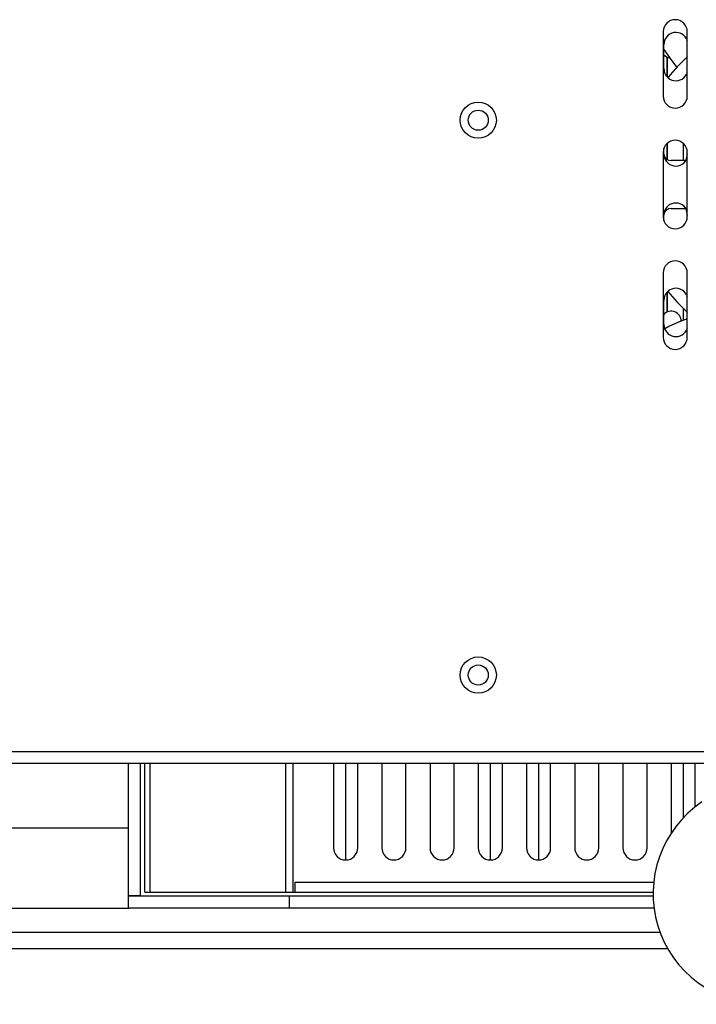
# Model space of a CAD drawing. Header units: millimetres. Extents: x 31915 to 33453, y -19763 to -18675.
# Tile 27 of 31: x 33175 to 33259, y -19090 to -18967. Entities that reach past the tile are written whole.
import ezdxf

# ---------------------------------------------------------------- set-up
doc = ezdxf.new("R2010")
doc.units = ezdxf.units.MM
for name, color, linetype in [('FS-80X80-01_028SOLIDLINE', 7, 'Continuous'), ('KGDY-15V13O3A-01SOLIDLINE', 7, 'Continuous'), ('LA3137-02_028SOLIDLINE', 7, 'Continuous'), ('LA3137-03_028SOLIDLINE', 7, 'Continuous'), ('LA3137-04_028SOLIDLINE', 7, 'Continuous'), ('LA3137-05_028SOLIDLINE', 7, 'Continuous'), ('LA3137-06_028SOLIDLINE', 7, 'Continuous'), ('LA3137-09_028SOLIDLINE', 7, 'Continuous'), ('SAFETY-RING-M6_028SOLIDLINE', 7, 'Continuous')]:
    doc.layers.add(name, color=color, linetype=linetype)

msp = doc.modelspace()

# ---------------------------------------------------------------- linework, layer by layer
at = {"layer": 'FS-80X80-01_028SOLIDLINE', "color": 7}
for points in [[(33255.37, -18971.06), (33256.35, -18972.45), (33257.03, -18973.31)], [(33258.28, -19004.53), (33257.17, -19004.97), (33256, -19005.48), (33255.47, -19005.77)]]:
    msp.add_lwpolyline(points, dxfattribs=at)
for start, end in [(165.2154, 168.4362), (191.5658, 194.7832)]:
    msp.add_arc((33272.78, -18987.84), 15, start, end, dxfattribs=at)
at = {"layer": 'KGDY-15V13O3A-01SOLIDLINE', "color": 7}
for centre in [(33232.28, -18979.84), (33232.28, -19048.84)]:
    msp.add_circle(centre, 1.25, dxfattribs=at)
at = {"layer": 'LA3137-02_028SOLIDLINE', "color": 7}
for p, q in [((33255.28, -18968.84), (33255.28, -18976.84)), ((33258.28, -18976.84), (33258.28, -18968.84)), ((33255.28, -18983.84), (33255.28, -18991.84)), ((33258.28, -18991.84), (33258.28, -18983.84)), ((33255.28, -18998.84), (33255.28, -19006.84)), ((33258.28, -19006.84), (33258.28, -18998.84)), ((33038.43, -19058.34), (33307.13, -19058.34)), ((33370.29, -19059.84), (32975.27, -19059.84))]:
    msp.add_line(p, q, dxfattribs=at)
for centre in [(33232.28, -18979.84), (33232.28, -19048.84)]:
    msp.add_circle(centre, 2.25, dxfattribs=at)
for centre, start, end in [((33256.78, -18968.84), 0, 180), ((33256.78, -18976.84), 180, 0), ((33256.78, -18983.84), 0, 180), ((33256.78, -18991.84), 180, 0), ((33256.78, -18998.84), 0, 180), ((33256.78, -19006.84), 180, 0)]:
    msp.add_arc(centre, 1.5, start, end, dxfattribs=at)
at = {"layer": 'LA3137-03_028SOLIDLINE', "color": 7}
for p, q in [((33255.37, -18973.43), (33255.37, -18970.43)), ((33255.37, -18984.04), (33255.37, -18983.36)), ((33255.37, -18992.32), (33255.37, -18991.64)), ((33255.37, -19005.25), (33255.37, -19002.25))]:
    msp.add_line(p, q, dxfattribs=at)
for centre, start, end in [((33256.87, -18970.43), 18.9389, 180), ((33256.87, -18973.43), 180, 341.0611), ((33256.87, -18984.04), 180, 341.0611), ((33256.87, -18991.64), 18.9389, 180), ((33256.87, -19002.25), 18.9389, 180), ((33256.87, -19005.25), 180, 341.0611)]:
    msp.add_arc(centre, 1.5, start, end, dxfattribs=at)
at = {"layer": 'LA3137-04_028SOLIDLINE', "color": 7}
for p, q in [((33156.78, -19067.84), (33188.78, -19067.84)), ((33156.78, -19077.84), (33188.78, -19077.84)), ((32975.78, -19080.84), (33254.92, -19080.84))]:
    msp.add_line(p, q, dxfattribs=at)
at = {"layer": 'LA3137-04_028SOLIDLINE', "color": 255}
msp.add_line((32975.78, -19082.84), (33255.85, -19082.84), dxfattribs=at)
at = {"layer": 'LA3137-05_028SOLIDLINE', "color": 255}
for p, q in [((33188.78, -19076.24), (33188.78, -19059.84)), ((33208.78, -19077.84), (33188.78, -19077.84)), ((33254.16, -19077.84), (33208.78, -19077.84))]:
    msp.add_line(p, q, dxfattribs=at)
at = {"layer": 'LA3137-05_028SOLIDLINE', "color": 7}
for p, q in [((33190.28, -19076.24), (33190.28, -19059.84)), ((33188.78, -19076.24), (33190.28, -19076.24)), ((33188.78, -19077.84), (33188.78, -19076.24)), ((33208.78, -19076.34), (33188.78, -19076.34)), ((33254.07, -19076.34), (33208.78, -19076.34)), ((33208.78, -19077.84), (33208.78, -19076.34))]:
    msp.add_line(p, q, dxfattribs=at)
at = {"layer": 'LA3137-06_028SOLIDLINE', "color": 255}
for p, q in [((33258.13, -18984.84), (33256.26, -18984.84)), ((33256.26, -18990.84), (33258.13, -18990.84)), ((33190.78, -19075.84), (33190.78, -19059.84)), ((33191.47, -19075.84), (33191.47, -19059.84)), ((33208.36, -19075.84), (33208.36, -19059.84)), ((33209.25, -19075.84), (33209.25, -19059.84)), ((33214.28, -19059.84), (33214.28, -19070.34)), ((33217.28, -19070.34), (33217.28, -19059.84)), ((33220.28, -19059.84), (33220.28, -19070.34)), ((33223.28, -19070.34), (33223.28, -19059.84)), ((33226.28, -19059.84), (33226.28, -19070.34)), ((33229.28, -19070.34), (33229.28, -19059.84)), ((33232.28, -19059.84), (33232.28, -19070.34)), ((33235.28, -19070.34), (33235.28, -19059.84)), ((33238.28, -19059.84), (33238.28, -19070.34)), ((33241.28, -19070.34), (33241.28, -19059.84)), ((33244.28, -19059.84), (33244.28, -19070.34)), ((33247.28, -19070.34), (33247.28, -19059.84)), ((33250.28, -19059.84), (33250.28, -19070.34)), ((33253.28, -19070.34), (33253.28, -19059.84)), ((33256.28, -19059.84), (33256.28, -19068.52)), ((33259.28, -19065.27), (33259.28, -19059.84)), ((33254.14, -19074.64), (33209.45, -19074.64)), ((33209.45, -19074.64), (33209.45, -19075.84)), ((33190.78, -19075.84), (33254.06, -19075.84))]:
    msp.add_line(p, q, dxfattribs=at)
for centre, radius, start, end in [((33272.78, -18987.84), 21.5, 132.2762, 141.8307), ((33256.26, -18983.84), 1, 210.791, 270), ((33256.26, -18991.84), 1, 90, 149.209), ((33272.78, -18987.84), 21.5, 218.1693, 227.7238), ((33215.78, -19070.34), 1.5, 180, 0), ((33221.78, -19070.34), 1.5, 180, 0), ((33227.78, -19070.34), 1.5, 180, 0), ((33233.78, -19070.34), 1.5, 180, 0), ((33239.78, -19070.34), 1.5, 180, 0), ((33245.78, -19070.34), 1.5, 180, 0), ((33251.78, -19070.34), 1.5, 180, 0)]:
    msp.add_arc(centre, radius, start, end, dxfattribs=at)
at = {"layer": 'LA3137-09_028SOLIDLINE', "color": 7}
for p, q in [((33255.78, -18971.99), (33255.78, -18974.45)), ((33255.78, -18974.45), (33255.78, -18971.99)), ((33255.78, -18982.73), (33255.78, -18984.7)), ((33255.78, -18984.7), (33255.78, -18982.73)), ((33257.78, -18982.73), (33257.78, -18984.84)), ((33255.78, -19001.23), (33255.78, -19003.7)), ((33255.78, -19003.7), (33255.78, -19001.23)), ((33257.78, -19003.21), (33257.78, -19004.73)), ((33215.78, -19059.84), (33215.78, -19071.84)), ((33233.78, -19059.84), (33233.78, -19071.84)), ((33239.78, -19059.84), (33239.78, -19071.84)), ((33257.78, -19059.84), (33257.78, -19066.64))]:
    msp.add_line(p, q, dxfattribs=at)
for centre, start, end in [((33256.28, -18970.84), 223.0441, 260.6121), ((33256.28, -19004.84), 0.4806, 136.9559)]:
    msp.add_arc(centre, 1.25, start, end, dxfattribs=at)
at = {"layer": 'SAFETY-RING-M6_028SOLIDLINE', "color": 7}
msp.add_arc((33267.78, -19076.04), 13.75, 123.8947, 56.1053, dxfattribs=at)

doc.saveas('drawing.dxf')
